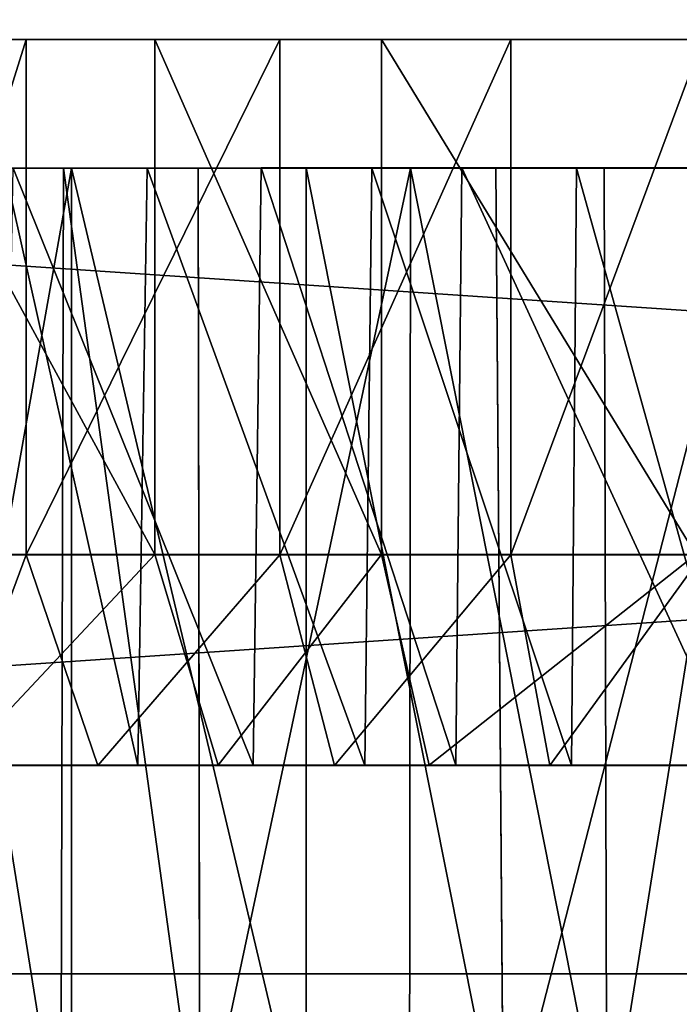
# Model space of a CAD drawing. Extents: x 0 to 35.8, y 0 to 27.5.
# Tile 13 of 256: x 4.288 to 4.783, y 0.9 to 1.639. Entities that reach past the tile are written whole.
import ezdxf

# ---------------------------------------------------------------- set-up
doc = ezdxf.new("R2010")
doc.units = 0
doc.header["$MEASUREMENT"] = 0
doc.layers.get('0').update_dxf_attribs({"color": 13, "linetype": 'CONTINUOUS'})
doc.layers.add('HDI8056C_KNOBS_-_1', color=252, linetype='CONTINUOUS')
doc.layers.add('RGM8058UC_-_BODY', color=252, linetype='CONTINUOUS')

# ---------------------------------------------------------------- blocks, each defined once
blk = doc.blocks.new('RGM8658UC_TRADECAD_V06_DXF')
at = {"layer": 'HDI8056C_KNOBS_-_1', "color": 0}
for p, q in [((3.8791, 1.6237, 2.9433), (5.0862, 1.6239, 2.9159)), ((3.8791, 1.6237, 2.9433), (5.0862, 1.6239, 2.9159)), ((3.884, 1.6237, 2.7701), (5.0862, 1.6239, 2.9159)), ((3.884, 1.6237, 2.7701), (5.0862, 1.6239, 2.9159)), ((5.0862, 1.6239, 2.9159), (3.8875, 1.6236, 3.1314)), ((5.0862, 1.6239, 2.9159), (3.8875, 1.6236, 3.1314)), ((3.9342, 1.6236, 2.5593), (5.0862, 1.6239, 2.9159)), ((3.9342, 1.6236, 2.5593), (5.0862, 1.6239, 2.9159)), ((3.9421, 1.6236, 3.3215), (5.0862, 1.6239, 2.9159)), ((3.9421, 1.6236, 3.3215), (5.0862, 1.6239, 2.9159)), ((4.0234, 1.6236, 2.335), (5.0862, 1.6239, 2.9159)), ((4.0234, 1.6236, 2.335), (5.0862, 1.6239, 2.9159)), ((4.0277, 1.6236, 3.5164), (5.0862, 1.6239, 2.9159)), ((4.0277, 1.6236, 3.5164), (5.0862, 1.6239, 2.9159)), ((4.1721, 1.6236, 3.7123), (5.0862, 1.6239, 2.9159)), ((4.1721, 1.6236, 3.7123), (5.0862, 1.6239, 2.9159)), ((4.1721, 1.6236, 3.7123), (4.2929, 1.6236, 3.8269)), ((4.1721, 1.6236, 3.7123), (4.2929, 1.6236, 3.8269)), ((4.1794, 1.6237, 2.11), (5.0862, 1.6239, 2.9159)), ((4.1794, 1.6237, 2.11), (5.0862, 1.6239, 2.9159)), ((4.1794, 1.6237, 2.11), (4.3896, 1.6237, 1.9268)), ((4.1794, 1.6237, 2.11), (4.3896, 1.6237, 1.9268)), ((4.2929, 1.6236, 3.8269), (5.0862, 1.6239, 2.9159)), ((4.2929, 1.6236, 3.8269), (5.0862, 1.6239, 2.9159)), ((4.2929, 1.6236, 3.8269), (4.2929, 1.2373, 3.8269)), ((4.2929, 1.6236, 3.8269), (4.2929, 1.2373, 3.8269)), ((4.2929, 1.6236, 3.8269), (4.4833, 1.6236, 3.9608)), ((4.2929, 1.6236, 3.8269), (4.4833, 1.6236, 3.9608)), ((4.3896, 1.6237, 1.9268), (5.0862, 1.6239, 2.9159)), ((4.3896, 1.6237, 1.9268), (5.0862, 1.6239, 2.9159)), ((4.3896, 1.6237, 1.9268), (4.5596, 1.6237, 1.8223)), ((4.3896, 1.6237, 1.9268), (4.5596, 1.6237, 1.8223)), ((4.3896, 1.6237, 1.9268), (4.3896, 1.2375, 1.9268)), ((4.3896, 1.6237, 1.9268), (4.3896, 1.2375, 1.9268)), ((4.4833, 1.6236, 3.9608), (5.0862, 1.6239, 2.9159)), ((4.4833, 1.6236, 3.9608), (5.0862, 1.6239, 2.9159)), ((4.4833, 1.6236, 3.9608), (4.4833, 1.2373, 3.9608)), ((4.4833, 1.6236, 3.9608), (4.4833, 1.2373, 3.9608)), ((4.4833, 1.6236, 3.9608), (4.6567, 1.6236, 4.047)), ((4.4833, 1.6236, 3.9608), (4.6567, 1.6236, 4.047)), ((4.5596, 1.6237, 1.8223), (5.0862, 1.6239, 2.9159)), ((4.5596, 1.6237, 1.8223), (5.0862, 1.6239, 2.9159)), ((4.5596, 1.6237, 1.8223), (4.7953, 1.6237, 1.7461)), ((4.5596, 1.6237, 1.8223), (4.7953, 1.6237, 1.7461)), ((4.5596, 1.6237, 1.8223), (4.5596, 1.2375, 1.8223)), ((4.5596, 1.6237, 1.8223), (4.5596, 1.2375, 1.8223)), ((4.6567, 1.6236, 4.047), (5.0862, 1.6239, 2.9159)), ((4.6567, 1.6236, 4.047), (5.0862, 1.6239, 2.9159)), ((4.6567, 1.6236, 4.047), (4.6567, 1.2373, 4.047)), ((4.6567, 1.6236, 4.047), (4.6567, 1.2373, 4.047)), ((4.6567, 1.6236, 4.047), (4.8005, 1.6236, 4.0925)), ((4.6567, 1.6236, 4.047), (4.8005, 1.6236, 4.0925)), ((4.3271, 1.5272, 2.2412), (4.1965, 1.5271, 2.4296)), ((4.3271, 1.5272, 2.2412), (4.1965, 1.5271, 2.4296)), ((4.2, 1.5272, 3.4186), (4.321, 1.5272, 3.5826)), ((4.2, 1.5272, 3.4186), (4.321, 1.5272, 3.5826)), ((4.2768, 1.5272, 3.621), (4.321, 1.5272, 3.5826)), ((4.2768, 1.5272, 3.621), (4.321, 1.5272, 3.5826)), ((4.2768, 1.5272, 3.621), (4.3838, 1.5272, 3.7226)), ((4.2768, 1.5272, 3.621), (4.3838, 1.5272, 3.7226)), ((4.4694, 1.5273, 2.04), (4.2833, 1.5272, 2.2023)), ((4.4694, 1.5273, 2.04), (4.2833, 1.5272, 2.2023)), ((4.2833, 1.5272, 2.2023), (4.3271, 1.5272, 2.2412)), ((4.2833, 1.5272, 2.2023), (4.3271, 1.5272, 2.2412)), ((4.321, 1.5272, 3.5826), (4.3189, 0.7841, 3.5797)), ((4.321, 1.5272, 3.5826), (4.3189, 0.7841, 3.5797)), ((4.321, 1.5272, 3.5826), (4.4221, 1.5272, 3.6785)), ((4.321, 1.5272, 3.5826), (4.4221, 1.5272, 3.6785)), ((4.3271, 1.5272, 2.2412), (4.327, 0.7841, 2.2465)), ((4.3271, 1.5272, 2.2412), (4.327, 0.7841, 2.2465)), ((4.5031, 1.5273, 2.0878), (4.3271, 1.5272, 2.2412)), ((4.5031, 1.5273, 2.0878), (4.3271, 1.5272, 2.2412)), ((4.3768, 1.0793, 3.7306), (4.3838, 1.5272, 3.7226)), ((4.3768, 1.0793, 3.7306), (4.3838, 1.5272, 3.7226)), ((4.3838, 1.5272, 3.7226), (4.4221, 1.5272, 3.6785)), ((4.3838, 1.5272, 3.7226), (4.4221, 1.5272, 3.6785)), ((4.3838, 1.5272, 3.7226), (4.5523, 1.5272, 3.8411)), ((4.3838, 1.5272, 3.7226), (4.5523, 1.5272, 3.8411)), ((4.4232, 0.7841, 3.6796), (4.4221, 1.5272, 3.6785)), ((4.4221, 1.5272, 3.6785), (4.5814, 1.5272, 3.7907)), ((4.4232, 0.7841, 3.6796), (4.4221, 1.5272, 3.6785)), ((4.4221, 1.5272, 3.6785), (4.5814, 1.5272, 3.7907)), ((4.4633, 1.0794, 2.0313), (4.4694, 1.5273, 2.04)), ((4.4633, 1.0794, 2.0313), (4.4694, 1.5273, 2.04)), ((4.6199, 1.5273, 1.9475), (4.4694, 1.5273, 2.04)), ((4.4694, 1.5273, 2.04), (4.5031, 1.5273, 2.0878)), ((4.4694, 1.5273, 2.04), (4.5031, 1.5273, 2.0878)), ((4.6199, 1.5273, 1.9475), (4.4694, 1.5273, 2.04)), ((4.5031, 0.7841, 2.0889), (4.5031, 1.5273, 2.0878)), ((4.6453, 1.5273, 2.0004), (4.5031, 1.5273, 2.0878)), ((4.5031, 0.7841, 2.0889), (4.5031, 1.5273, 2.0878)), ((4.6453, 1.5273, 2.0004), (4.5031, 1.5273, 2.0878)), ((4.547, 1.0793, 3.8504), (4.5523, 1.5272, 3.8411)), ((4.547, 1.0793, 3.8504), (4.5523, 1.5272, 3.8411)), ((4.5523, 1.5272, 3.8411), (4.5814, 1.5272, 3.7907)), ((4.5523, 1.5272, 3.8411), (4.5814, 1.5272, 3.7907)), ((4.5523, 1.5272, 3.8411), (4.7059, 1.5272, 3.9174)), ((4.5523, 1.5272, 3.8411), (4.7059, 1.5272, 3.9174)), ((4.5814, 1.5272, 3.7907), (4.5805, 0.7841, 3.7921)), ((4.5814, 1.5272, 3.7907), (4.5805, 0.7841, 3.7921)), ((4.5814, 1.5272, 3.7907), (4.7266, 1.5272, 3.8628)), ((4.5814, 1.5272, 3.7907), (4.7266, 1.5272, 3.8628)), ((4.6153, 1.0794, 1.9379), (4.6199, 1.5273, 1.9475)), ((4.6153, 1.0794, 1.9379), (4.6199, 1.5273, 1.9475)), ((4.8286, 1.5273, 1.88), (4.6199, 1.5273, 1.9475)), ((4.6199, 1.5273, 1.9475), (4.6453, 1.5273, 2.0004)), ((4.6199, 1.5273, 1.9475), (4.6453, 1.5273, 2.0004)), ((4.8286, 1.5273, 1.88), (4.6199, 1.5273, 1.9475)), ((4.8427, 1.5273, 1.9365), (4.6453, 1.5273, 2.0004)), ((4.6453, 1.5273, 2.0004), (4.6512, 0.7841, 1.9996)), ((4.6453, 1.5273, 2.0004), (4.6512, 0.7841, 1.9996)), ((4.8427, 1.5273, 1.9365), (4.6453, 1.5273, 2.0004)), ((4.7021, 1.0793, 3.9274), (4.7059, 1.5272, 3.9174)), ((4.7021, 1.0793, 3.9274), (4.7059, 1.5272, 3.9174)), ((4.7059, 1.5272, 3.9174), (4.7266, 1.5272, 3.8628)), ((4.7059, 1.5272, 3.9174), (4.7266, 1.5272, 3.8628)), ((4.7059, 1.5272, 3.9174), (4.8333, 1.5271, 3.9578)), ((4.7059, 1.5272, 3.9174), (4.8333, 1.5271, 3.9578)), ((4.7286, 0.7841, 3.865), (4.7266, 1.5272, 3.8628)), ((4.7266, 1.5272, 3.8628), (4.8471, 1.5271, 3.9009)), ((4.7286, 0.7841, 3.865), (4.7266, 1.5272, 3.8628)), ((4.7266, 1.5272, 3.8628), (4.8471, 1.5271, 3.9009)), ((4.1721, 1.2374, 3.7123), (4.2929, 1.2373, 3.8269)), ((4.1721, 1.2374, 3.7123), (4.2929, 1.2373, 3.8269)), ((4.3896, 1.2375, 1.9268), (4.1794, 1.2374, 2.11)), ((4.3896, 1.2375, 1.9268), (4.1794, 1.2374, 2.11)), ((4.2929, 1.2373, 3.8269), (4.3468, 1.0793, 3.7649)), ((4.2929, 1.2373, 3.8269), (4.3468, 1.0793, 3.7649)), ((4.2929, 1.2373, 3.8269), (4.4833, 1.2373, 3.9608)), ((4.2929, 1.2373, 3.8269), (4.4833, 1.2373, 3.9608)), ((4.5596, 1.2375, 1.8223), (4.3896, 1.2375, 1.9268)), ((4.3896, 1.2375, 1.9268), (4.437, 1.0794, 1.994)), ((4.3896, 1.2375, 1.9268), (4.437, 1.0794, 1.994)), ((4.5596, 1.2375, 1.8223), (4.3896, 1.2375, 1.9268)), ((4.4833, 1.2373, 3.9608), (4.5243, 1.0793, 3.8898)), ((4.4833, 1.2373, 3.9608), (4.5243, 1.0793, 3.8898)), ((4.4833, 1.2373, 3.9608), (4.6567, 1.2373, 4.047)), ((4.4833, 1.2373, 3.9608), (4.6567, 1.2373, 4.047)), ((4.7953, 1.2375, 1.7461), (4.5596, 1.2375, 1.8223)), ((4.5596, 1.2375, 1.8223), (4.5954, 1.0794, 1.8967)), ((4.5596, 1.2375, 1.8223), (4.5954, 1.0794, 1.8967)), ((4.7953, 1.2375, 1.7461), (4.5596, 1.2375, 1.8223)), ((4.6567, 1.2373, 4.047), (4.6859, 1.0793, 3.97)), ((4.6567, 1.2373, 4.047), (4.6859, 1.0793, 3.97)), ((4.6567, 1.2373, 4.047), (4.8005, 1.2373, 4.0925)), ((4.6567, 1.2373, 4.047), (4.8005, 1.2373, 4.0925)), ((4.2343, 1.0793, 3.6581), (4.3468, 1.0793, 3.7649)), ((4.2343, 1.0793, 3.6581), (4.3468, 1.0793, 3.7649)), ((4.437, 1.0794, 1.994), (4.2411, 1.0794, 2.1648)), ((4.437, 1.0794, 1.994), (4.2411, 1.0794, 2.1648)), ((4.2687, 1.0793, 3.6281), (4.3768, 1.0793, 3.7306)), ((4.2687, 1.0793, 3.6281), (4.3768, 1.0793, 3.7306)), ((4.4633, 1.0794, 2.0313), (4.2753, 1.0794, 2.1952)), ((4.4633, 1.0794, 2.0313), (4.2753, 1.0794, 2.1952)), ((4.3468, 1.0793, 3.7649), (4.3768, 1.0793, 3.7306)), ((4.3468, 1.0793, 3.7649), (4.3768, 1.0793, 3.7306)), ((4.3468, 1.0793, 3.7649), (4.5243, 1.0793, 3.8898)), ((4.3468, 1.0793, 3.7649), (4.5243, 1.0793, 3.8898)), ((4.3768, 1.0793, 3.7306), (4.547, 1.0793, 3.8504)), ((4.3768, 1.0793, 3.7306), (4.547, 1.0793, 3.8504)), ((4.5954, 1.0794, 1.8967), (4.437, 1.0794, 1.994)), ((4.437, 1.0794, 1.994), (4.4633, 1.0794, 2.0313)), ((4.437, 1.0794, 1.994), (4.4633, 1.0794, 2.0313)), ((4.5954, 1.0794, 1.8967), (4.437, 1.0794, 1.994)), ((4.6153, 1.0794, 1.9379), (4.4633, 1.0794, 2.0313)), ((4.6153, 1.0794, 1.9379), (4.4633, 1.0794, 2.0313)), ((4.5243, 1.0793, 3.8898), (4.547, 1.0793, 3.8504)), ((4.5243, 1.0793, 3.8898), (4.547, 1.0793, 3.8504)), ((4.5243, 1.0793, 3.8898), (4.6859, 1.0793, 3.97)), ((4.5243, 1.0793, 3.8898), (4.6859, 1.0793, 3.97)), ((4.547, 1.0793, 3.8504), (4.7021, 1.0793, 3.9274)), ((4.547, 1.0793, 3.8504), (4.7021, 1.0793, 3.9274)), ((4.8151, 1.0794, 1.8256), (4.5954, 1.0794, 1.8967)), ((4.5954, 1.0794, 1.8967), (4.6153, 1.0794, 1.9379)), ((4.5954, 1.0794, 1.8967), (4.6153, 1.0794, 1.9379)), ((4.8151, 1.0794, 1.8256), (4.5954, 1.0794, 1.8967)), ((4.8261, 1.0794, 1.8697), (4.6153, 1.0794, 1.9379)), ((4.8261, 1.0794, 1.8697), (4.6153, 1.0794, 1.9379)), ((4.6859, 1.0793, 3.97), (4.7021, 1.0793, 3.9274)), ((4.6859, 1.0793, 3.97), (4.7021, 1.0793, 3.9274)), ((4.6859, 1.0793, 3.97), (4.82, 1.0793, 4.0125)), ((4.6859, 1.0793, 3.97), (4.82, 1.0793, 4.0125)), ((4.7021, 1.0793, 3.9274), (4.8307, 1.0793, 3.9681)), ((4.7021, 1.0793, 3.9274), (4.8307, 1.0793, 3.9681))]:
    blk.add_line(p, q, dxfattribs=at)
at = {"layer": 'RGM8058UC_-_BODY', "color": 0}
for p, q in [((0.8357, 0.9231, 5.9479), (12.2007, 0.9231, 5.9479)), ((12.2007, 0.9231, 7.4867), (0.8357, 0.9231, 7.4867)), ((12.2007, 0.9231, 7.4867), (0.8357, 0.9231, 7.4867)), ((0.8357, 0.9231, 5.9479), (12.2007, 0.9231, 5.9479))]:
    blk.add_line(p, q, dxfattribs=at)
at = {"layer": 'HDI8056C_KNOBS_-_1', "color": 252}
mesh = blk.add_polyface(dxfattribs=at)
corners = [(3.8875, 1.6236, 3.1314), (3.8791, 1.6237, 2.9433), (5.0862, 1.6239, 2.9159)]
mesh.append_faces([[corners[k] for k in face] for face in [(0, 1, 2)]], dxfattribs={"color": 252})
mesh = blk.add_polyface(dxfattribs=at)
corners = [(3.8791, 1.6237, 2.9433), (3.884, 1.6237, 2.7701), (5.0862, 1.6239, 2.9159)]
mesh.append_faces([[corners[k] for k in face] for face in [(0, 1, 2)]], dxfattribs={"color": 252})
mesh = blk.add_polyface(dxfattribs=at)
corners = [(5.0862, 1.6239, 2.9159), (3.884, 1.6237, 2.7701), (3.9342, 1.6236, 2.5593)]
mesh.append_faces([[corners[k] for k in face] for face in [(0, 1, 2)]], dxfattribs={"color": 252})
mesh = blk.add_polyface(dxfattribs=at)
corners = [(3.9421, 1.6236, 3.3215), (3.8875, 1.6236, 3.1314), (5.0862, 1.6239, 2.9159)]
mesh.append_faces([[corners[k] for k in face] for face in [(0, 1, 2)]], dxfattribs={"color": 252})
mesh = blk.add_polyface(dxfattribs=at)
corners = [(5.0862, 1.6239, 2.9159), (3.9342, 1.6236, 2.5593), (4.0234, 1.6236, 2.335)]
mesh.append_faces([[corners[k] for k in face] for face in [(0, 1, 2)]], dxfattribs={"color": 252})
mesh = blk.add_polyface(dxfattribs=at)
corners = [(4.0277, 1.6236, 3.5164), (3.9421, 1.6236, 3.3215), (5.0862, 1.6239, 2.9159)]
mesh.append_faces([[corners[k] for k in face] for face in [(0, 1, 2)]], dxfattribs={"color": 252})
mesh = blk.add_polyface(dxfattribs=at)
corners = [(5.0862, 1.6239, 2.9159), (4.0234, 1.6236, 2.335), (4.1794, 1.6237, 2.11)]
mesh.append_faces([[corners[k] for k in face] for face in [(0, 1, 2)]], dxfattribs={"color": 252})
mesh = blk.add_polyface(dxfattribs=at)
corners = [(4.1721, 1.6236, 3.7123), (4.0277, 1.6236, 3.5164), (5.0862, 1.6239, 2.9159)]
mesh.append_faces([[corners[k] for k in face] for face in [(0, 1, 2)]], dxfattribs={"color": 252})
mesh = blk.add_polyface(dxfattribs=at)
corners = [(4.2929, 1.6236, 3.8269), (4.1721, 1.6236, 3.7123), (5.0862, 1.6239, 2.9159)]
mesh.append_faces([[corners[k] for k in face] for face in [(0, 1, 2)]], dxfattribs={"color": 252})
mesh = blk.add_polyface(dxfattribs=at)
corners = [(4.2929, 1.6236, 3.8269), (4.1721, 1.2374, 3.7123), (4.1721, 1.6236, 3.7123), (4.2929, 1.2373, 3.8269)]
mesh.append_faces([[corners[k] for k in face] for face in [(0, 1, 2), (1, 0, 3)]], dxfattribs={"vtx0": -1, "color": 252})
mesh = blk.add_polyface(dxfattribs=at)
corners = [(5.0862, 1.6239, 2.9159), (4.1794, 1.6237, 2.11), (4.3896, 1.6237, 1.9268)]
mesh.append_faces([[corners[k] for k in face] for face in [(0, 1, 2)]], dxfattribs={"color": 252})
mesh = blk.add_polyface(dxfattribs=at)
corners = [(4.3896, 1.2375, 1.9268), (4.1794, 1.6237, 2.11), (4.1794, 1.2374, 2.11), (4.3896, 1.6237, 1.9268)]
mesh.append_faces([[corners[k] for k in face] for face in [(0, 1, 2), (1, 0, 3)]], dxfattribs={"vtx0": -1, "color": 252})
mesh = blk.add_polyface(dxfattribs=at)
corners = [(4.4833, 1.6236, 3.9608), (4.2929, 1.6236, 3.8269), (5.0862, 1.6239, 2.9159)]
mesh.append_faces([[corners[k] for k in face] for face in [(0, 1, 2)]], dxfattribs={"color": 252})
mesh = blk.add_polyface(dxfattribs=at)
corners = [(4.4833, 1.6236, 3.9608), (4.2929, 1.2373, 3.8269), (4.2929, 1.6236, 3.8269), (4.4833, 1.2373, 3.9608)]
mesh.append_faces([[corners[k] for k in face] for face in [(0, 1, 2), (1, 0, 3)]], dxfattribs={"vtx0": -1, "color": 252})
mesh = blk.add_polyface(dxfattribs=at)
corners = [(5.0862, 1.6239, 2.9159), (4.3896, 1.6237, 1.9268), (4.5596, 1.6237, 1.8223)]
mesh.append_faces([[corners[k] for k in face] for face in [(0, 1, 2)]], dxfattribs={"color": 252})
mesh = blk.add_polyface(dxfattribs=at)
corners = [(4.5596, 1.2375, 1.8223), (4.3896, 1.6237, 1.9268), (4.3896, 1.2375, 1.9268), (4.5596, 1.6237, 1.8223)]
mesh.append_faces([[corners[k] for k in face] for face in [(0, 1, 2), (1, 0, 3)]], dxfattribs={"vtx0": -1, "color": 252})
mesh = blk.add_polyface(dxfattribs=at)
corners = [(4.6567, 1.6236, 4.047), (4.4833, 1.6236, 3.9608), (5.0862, 1.6239, 2.9159)]
mesh.append_faces([[corners[k] for k in face] for face in [(0, 1, 2)]], dxfattribs={"color": 252})
mesh = blk.add_polyface(dxfattribs=at)
corners = [(4.6567, 1.6236, 4.047), (4.4833, 1.2373, 3.9608), (4.4833, 1.6236, 3.9608), (4.6567, 1.2373, 4.047)]
mesh.append_faces([[corners[k] for k in face] for face in [(0, 1, 2), (1, 0, 3)]], dxfattribs={"vtx0": -1, "color": 252})
mesh = blk.add_polyface(dxfattribs=at)
corners = [(5.0862, 1.6239, 2.9159), (4.5596, 1.6237, 1.8223), (4.7953, 1.6237, 1.7461)]
mesh.append_faces([[corners[k] for k in face] for face in [(0, 1, 2)]], dxfattribs={"color": 252})
mesh = blk.add_polyface(dxfattribs=at)
corners = [(4.7953, 1.2375, 1.7461), (4.5596, 1.6237, 1.8223), (4.5596, 1.2375, 1.8223), (4.7953, 1.6237, 1.7461)]
mesh.append_faces([[corners[k] for k in face] for face in [(0, 1, 2), (1, 0, 3)]], dxfattribs={"vtx0": -1, "color": 252})
mesh = blk.add_polyface(dxfattribs=at)
corners = [(4.8005, 1.6236, 4.0925), (4.6567, 1.6236, 4.047), (5.0862, 1.6239, 2.9159)]
mesh.append_faces([[corners[k] for k in face] for face in [(0, 1, 2)]], dxfattribs={"color": 252})
mesh = blk.add_polyface(dxfattribs=at)
corners = [(4.8005, 1.6236, 4.0925), (4.6567, 1.2373, 4.047), (4.6567, 1.6236, 4.047), (4.8005, 1.2373, 4.0925)]
mesh.append_faces([[corners[k] for k in face] for face in [(0, 1, 2), (1, 0, 3)]], dxfattribs={"vtx0": -1, "color": 252})
mesh = blk.add_polyface(dxfattribs=at)
corners = [(4.1451, 1.5271, 2.4015), (4.3271, 1.5272, 2.2412), (4.2833, 1.5272, 2.2023), (4.1965, 1.5271, 2.4296)]
mesh.append_faces([[corners[k] for k in face] for face in [(0, 1, 2), (1, 0, 3)]], dxfattribs={"vtx0": -1, "color": 252})
mesh = blk.add_polyface(dxfattribs=at)
corners = [(4.1489, 1.5272, 3.4476), (4.321, 1.5272, 3.5826), (4.2, 1.5272, 3.4186), (4.2768, 1.5272, 3.621)]
mesh.append_faces([[corners[k] for k in face] for face in [(0, 1, 2), (1, 0, 3)]], dxfattribs={"vtx0": -1, "color": 252})
mesh = blk.add_polyface(dxfattribs=at)
corners = [(4.3271, 1.5272, 2.2412), (4.1949, 0.7841, 2.4289), (4.327, 0.7841, 2.2465)]
mesh.append_faces([[corners[k] for k in face] for face in [(0, 1, 2)]], dxfattribs={"color": 252})
mesh = blk.add_polyface(dxfattribs=at)
corners = [(4.3271, 1.5272, 2.2412), (4.1965, 1.5271, 2.4296), (4.1949, 0.7841, 2.4289)]
mesh.append_faces([[corners[k] for k in face] for face in [(0, 1, 2)]], dxfattribs={"color": 252})
mesh = blk.add_polyface(dxfattribs=at)
corners = [(4.2, 1.5272, 3.4186), (4.3189, 0.7841, 3.5797), (4.2009, 0.7841, 3.418), (4.321, 1.5272, 3.5826)]
mesh.append_faces([[corners[k] for k in face] for face in [(0, 1, 2), (1, 0, 3)]], dxfattribs={"vtx0": -1, "color": 252})
mesh = blk.add_polyface(dxfattribs=at)
corners = [(4.3768, 1.0793, 3.7306), (4.2768, 1.5272, 3.621), (4.2687, 1.0793, 3.6281), (4.3838, 1.5272, 3.7226)]
mesh.append_faces([[corners[k] for k in face] for face in [(0, 1, 2), (1, 0, 3)]], dxfattribs={"vtx0": -1, "color": 252})
mesh = blk.add_polyface(dxfattribs=at)
corners = [(4.2833, 1.5272, 2.2023), (4.4633, 1.0794, 2.0313), (4.2753, 1.0794, 2.1952), (4.4694, 1.5273, 2.04)]
mesh.append_faces([[corners[k] for k in face] for face in [(0, 1, 2), (1, 0, 3)]], dxfattribs={"vtx0": -1, "color": 252})
mesh = blk.add_polyface(dxfattribs=at)
corners = [(4.2768, 1.5272, 3.621), (4.4221, 1.5272, 3.6785), (4.321, 1.5272, 3.5826), (4.3838, 1.5272, 3.7226)]
mesh.append_faces([[corners[k] for k in face] for face in [(0, 1, 2), (1, 0, 3)]], dxfattribs={"vtx0": -1, "color": 252})
mesh = blk.add_polyface(dxfattribs=at)
corners = [(4.2833, 1.5272, 2.2023), (4.5031, 1.5273, 2.0878), (4.4694, 1.5273, 2.04), (4.3271, 1.5272, 2.2412)]
mesh.append_faces([[corners[k] for k in face] for face in [(0, 1, 2), (1, 0, 3)]], dxfattribs={"vtx0": -1, "color": 252})
mesh = blk.add_polyface(dxfattribs=at)
corners = [(4.321, 1.5272, 3.5826), (4.4232, 0.7841, 3.6796), (4.3189, 0.7841, 3.5797), (4.4221, 1.5272, 3.6785)]
mesh.append_faces([[corners[k] for k in face] for face in [(0, 1, 2), (1, 0, 3)]], dxfattribs={"vtx0": -1, "color": 252})
mesh = blk.add_polyface(dxfattribs=at)
corners = [(4.5031, 0.7841, 2.0889), (4.3271, 1.5272, 2.2412), (4.327, 0.7841, 2.2465), (4.5031, 1.5273, 2.0878)]
mesh.append_faces([[corners[k] for k in face] for face in [(0, 1, 2), (1, 0, 3)]], dxfattribs={"vtx0": -1, "color": 252})
mesh = blk.add_polyface(dxfattribs=at)
corners = [(4.547, 1.0793, 3.8504), (4.3838, 1.5272, 3.7226), (4.3768, 1.0793, 3.7306), (4.5523, 1.5272, 3.8411)]
mesh.append_faces([[corners[k] for k in face] for face in [(0, 1, 2), (1, 0, 3)]], dxfattribs={"vtx0": -1, "color": 252})
mesh = blk.add_polyface(dxfattribs=at)
corners = [(4.3838, 1.5272, 3.7226), (4.5814, 1.5272, 3.7907), (4.4221, 1.5272, 3.6785), (4.5523, 1.5272, 3.8411)]
mesh.append_faces([[corners[k] for k in face] for face in [(0, 1, 2), (1, 0, 3)]], dxfattribs={"vtx0": -1, "color": 252})
mesh = blk.add_polyface(dxfattribs=at)
corners = [(4.5814, 1.5272, 3.7907), (4.4232, 0.7841, 3.6796), (4.4221, 1.5272, 3.6785), (4.5805, 0.7841, 3.7921)]
mesh.append_faces([[corners[k] for k in face] for face in [(0, 1, 2), (1, 0, 3)]], dxfattribs={"vtx0": -1, "color": 252})
mesh = blk.add_polyface(dxfattribs=at)
corners = [(4.4694, 1.5273, 2.04), (4.6153, 1.0794, 1.9379), (4.4633, 1.0794, 2.0313), (4.6199, 1.5273, 1.9475)]
mesh.append_faces([[corners[k] for k in face] for face in [(0, 1, 2), (1, 0, 3)]], dxfattribs={"vtx0": -1, "color": 252})
mesh = blk.add_polyface(dxfattribs=at)
corners = [(4.4694, 1.5273, 2.04), (4.6453, 1.5273, 2.0004), (4.6199, 1.5273, 1.9475), (4.5031, 1.5273, 2.0878)]
mesh.append_faces([[corners[k] for k in face] for face in [(0, 1, 2), (1, 0, 3)]], dxfattribs={"vtx0": -1, "color": 252})
mesh = blk.add_polyface(dxfattribs=at)
corners = [(4.6512, 0.7841, 1.9996), (4.5031, 1.5273, 2.0878), (4.5031, 0.7841, 2.0889), (4.6453, 1.5273, 2.0004)]
mesh.append_faces([[corners[k] for k in face] for face in [(0, 1, 2), (1, 0, 3)]], dxfattribs={"vtx0": -1, "color": 252})
mesh = blk.add_polyface(dxfattribs=at)
corners = [(4.7021, 1.0793, 3.9274), (4.5523, 1.5272, 3.8411), (4.547, 1.0793, 3.8504), (4.7059, 1.5272, 3.9174)]
mesh.append_faces([[corners[k] for k in face] for face in [(0, 1, 2), (1, 0, 3)]], dxfattribs={"vtx0": -1, "color": 252})
mesh = blk.add_polyface(dxfattribs=at)
corners = [(4.5523, 1.5272, 3.8411), (4.7266, 1.5272, 3.8628), (4.5814, 1.5272, 3.7907), (4.7059, 1.5272, 3.9174)]
mesh.append_faces([[corners[k] for k in face] for face in [(0, 1, 2), (1, 0, 3)]], dxfattribs={"vtx0": -1, "color": 252})
mesh = blk.add_polyface(dxfattribs=at)
corners = [(4.5814, 1.5272, 3.7907), (4.7286, 0.7841, 3.865), (4.5805, 0.7841, 3.7921), (4.7266, 1.5272, 3.8628)]
mesh.append_faces([[corners[k] for k in face] for face in [(0, 1, 2), (1, 0, 3)]], dxfattribs={"vtx0": -1, "color": 252})
mesh = blk.add_polyface(dxfattribs=at)
corners = [(4.6199, 1.5273, 1.9475), (4.8261, 1.0794, 1.8697), (4.6153, 1.0794, 1.9379), (4.8286, 1.5273, 1.88)]
mesh.append_faces([[corners[k] for k in face] for face in [(0, 1, 2), (1, 0, 3)]], dxfattribs={"vtx0": -1, "color": 252})
mesh = blk.add_polyface(dxfattribs=at)
corners = [(4.6199, 1.5273, 1.9475), (4.8427, 1.5273, 1.9365), (4.8286, 1.5273, 1.88), (4.6453, 1.5273, 2.0004)]
mesh.append_faces([[corners[k] for k in face] for face in [(0, 1, 2), (1, 0, 3)]], dxfattribs={"vtx0": -1, "color": 252})
mesh = blk.add_polyface(dxfattribs=at)
corners = [(4.6512, 0.7841, 1.9996), (4.8427, 1.5273, 1.9365), (4.6453, 1.5273, 2.0004), (4.8648, 0.7789, 1.9346)]
mesh.append_faces([[corners[k] for k in face] for face in [(0, 1, 2), (1, 0, 3)]], dxfattribs={"vtx0": -1, "color": 252})
mesh = blk.add_polyface(dxfattribs=at)
corners = [(4.8307, 1.0793, 3.9681), (4.7059, 1.5272, 3.9174), (4.7021, 1.0793, 3.9274), (4.8333, 1.5271, 3.9578)]
mesh.append_faces([[corners[k] for k in face] for face in [(0, 1, 2), (1, 0, 3)]], dxfattribs={"vtx0": -1, "color": 252})
mesh = blk.add_polyface(dxfattribs=at)
corners = [(4.7059, 1.5272, 3.9174), (4.8471, 1.5271, 3.9009), (4.7266, 1.5272, 3.8628), (4.8333, 1.5271, 3.9578)]
mesh.append_faces([[corners[k] for k in face] for face in [(0, 1, 2), (1, 0, 3)]], dxfattribs={"vtx0": -1, "color": 252})
mesh = blk.add_polyface(dxfattribs=at)
corners = [(4.8471, 1.5271, 3.9009), (4.7286, 0.7841, 3.865), (4.7266, 1.5272, 3.8628), (4.8471, 0.7823, 3.9023)]
mesh.append_faces([[corners[k] for k in face] for face in [(0, 1, 2), (1, 0, 3)]], dxfattribs={"vtx0": -1, "color": 252})
mesh = blk.add_polyface(dxfattribs=at)
corners = [(4.2929, 1.2373, 3.8269), (4.2343, 1.0793, 3.6581), (4.1721, 1.2374, 3.7123), (4.3468, 1.0793, 3.7649)]
mesh.append_faces([[corners[k] for k in face] for face in [(0, 1, 2), (1, 0, 3)]], dxfattribs={"vtx0": -1, "color": 252})
mesh = blk.add_polyface(dxfattribs=at)
corners = [(4.2411, 1.0794, 2.1648), (4.3896, 1.2375, 1.9268), (4.1794, 1.2374, 2.11), (4.437, 1.0794, 1.994)]
mesh.append_faces([[corners[k] for k in face] for face in [(0, 1, 2), (1, 0, 3)]], dxfattribs={"vtx0": -1, "color": 252})
mesh = blk.add_polyface(dxfattribs=at)
corners = [(4.4833, 1.2373, 3.9608), (4.3468, 1.0793, 3.7649), (4.2929, 1.2373, 3.8269), (4.5243, 1.0793, 3.8898)]
mesh.append_faces([[corners[k] for k in face] for face in [(0, 1, 2), (1, 0, 3)]], dxfattribs={"vtx0": -1, "color": 252})
mesh = blk.add_polyface(dxfattribs=at)
corners = [(4.437, 1.0794, 1.994), (4.5596, 1.2375, 1.8223), (4.3896, 1.2375, 1.9268), (4.5954, 1.0794, 1.8967)]
mesh.append_faces([[corners[k] for k in face] for face in [(0, 1, 2), (1, 0, 3)]], dxfattribs={"vtx0": -1, "color": 252})
mesh = blk.add_polyface(dxfattribs=at)
corners = [(4.6567, 1.2373, 4.047), (4.5243, 1.0793, 3.8898), (4.4833, 1.2373, 3.9608), (4.6859, 1.0793, 3.97)]
mesh.append_faces([[corners[k] for k in face] for face in [(0, 1, 2), (1, 0, 3)]], dxfattribs={"vtx0": -1, "color": 252})
mesh = blk.add_polyface(dxfattribs=at)
corners = [(4.5954, 1.0794, 1.8967), (4.7953, 1.2375, 1.7461), (4.5596, 1.2375, 1.8223), (4.8151, 1.0794, 1.8256)]
mesh.append_faces([[corners[k] for k in face] for face in [(0, 1, 2), (1, 0, 3)]], dxfattribs={"vtx0": -1, "color": 252})
mesh = blk.add_polyface(dxfattribs=at)
corners = [(4.8005, 1.2373, 4.0925), (4.6859, 1.0793, 3.97), (4.6567, 1.2373, 4.047), (4.82, 1.0793, 4.0125)]
mesh.append_faces([[corners[k] for k in face] for face in [(0, 1, 2), (1, 0, 3)]], dxfattribs={"vtx0": -1, "color": 252})
mesh = blk.add_polyface(dxfattribs=at)
corners = [(4.2343, 1.0793, 3.6581), (4.3768, 1.0793, 3.7306), (4.2687, 1.0793, 3.6281), (4.3468, 1.0793, 3.7649)]
mesh.append_faces([[corners[k] for k in face] for face in [(0, 1, 2), (1, 0, 3)]], dxfattribs={"vtx0": -1, "color": 252})
mesh = blk.add_polyface(dxfattribs=at)
corners = [(4.2411, 1.0794, 2.1648), (4.4633, 1.0794, 2.0313), (4.437, 1.0794, 1.994), (4.2753, 1.0794, 2.1952)]
mesh.append_faces([[corners[k] for k in face] for face in [(0, 1, 2), (1, 0, 3)]], dxfattribs={"vtx0": -1, "color": 252})
mesh = blk.add_polyface(dxfattribs=at)
corners = [(4.3468, 1.0793, 3.7649), (4.547, 1.0793, 3.8504), (4.3768, 1.0793, 3.7306), (4.5243, 1.0793, 3.8898)]
mesh.append_faces([[corners[k] for k in face] for face in [(0, 1, 2), (1, 0, 3)]], dxfattribs={"vtx0": -1, "color": 252})
mesh = blk.add_polyface(dxfattribs=at)
corners = [(4.437, 1.0794, 1.994), (4.6153, 1.0794, 1.9379), (4.5954, 1.0794, 1.8967), (4.4633, 1.0794, 2.0313)]
mesh.append_faces([[corners[k] for k in face] for face in [(0, 1, 2), (1, 0, 3)]], dxfattribs={"vtx0": -1, "color": 252})
mesh = blk.add_polyface(dxfattribs=at)
corners = [(4.5243, 1.0793, 3.8898), (4.7021, 1.0793, 3.9274), (4.547, 1.0793, 3.8504), (4.6859, 1.0793, 3.97)]
mesh.append_faces([[corners[k] for k in face] for face in [(0, 1, 2), (1, 0, 3)]], dxfattribs={"vtx0": -1, "color": 252})
mesh = blk.add_polyface(dxfattribs=at)
corners = [(4.5954, 1.0794, 1.8967), (4.8261, 1.0794, 1.8697), (4.8151, 1.0794, 1.8256), (4.6153, 1.0794, 1.9379)]
mesh.append_faces([[corners[k] for k in face] for face in [(0, 1, 2), (1, 0, 3)]], dxfattribs={"vtx0": -1, "color": 252})
mesh = blk.add_polyface(dxfattribs=at)
corners = [(4.6859, 1.0793, 3.97), (4.8307, 1.0793, 3.9681), (4.7021, 1.0793, 3.9274), (4.82, 1.0793, 4.0125)]
mesh.append_faces([[corners[k] for k in face] for face in [(0, 1, 2), (1, 0, 3)]], dxfattribs={"vtx0": -1, "color": 252})
at = {"layer": 'RGM8058UC_-_BODY', "color": 252}
mesh = blk.add_polyface(dxfattribs=at)
corners = [(12.2007, 0.9231, 5.9479), (0.8357, 1.6858, 5.9479), (0.8357, 0.9231, 5.9479), (12.2007, 1.6858, 5.9479)]
mesh.append_faces([[corners[k] for k in face] for face in [(0, 1, 2), (1, 0, 3)]], dxfattribs={"vtx0": -1, "color": 252})
mesh = blk.add_polyface(dxfattribs=at)
corners = [(12.2007, 1.6858, 7.4867), (0.8357, 0.9231, 7.4867), (0.8357, 1.6858, 7.4867), (12.2007, 0.9231, 7.4867)]
mesh.append_faces([[corners[k] for k in face] for face in [(0, 1, 2), (1, 0, 3)]], dxfattribs={"vtx0": -1, "color": 252})
mesh = blk.add_polyface(dxfattribs=at)
corners = [(0.8357, 0.9231, 7.4867), (12.2007, 0.9231, 5.9479), (0.8357, 0.9231, 5.9479), (12.2007, 0.9231, 7.4867)]
mesh.append_faces([[corners[k] for k in face] for face in [(0, 1, 2), (1, 0, 3)]], dxfattribs={"vtx0": -1, "color": 252})

msp = doc.modelspace()

# ---------------------------------------------------------------- block references
at = {"color": 0}
msp.add_blockref('RGM8658UC_TRADECAD_V06_DXF', (0, 0), dxfattribs=at)

doc.saveas('drawing.dxf')
